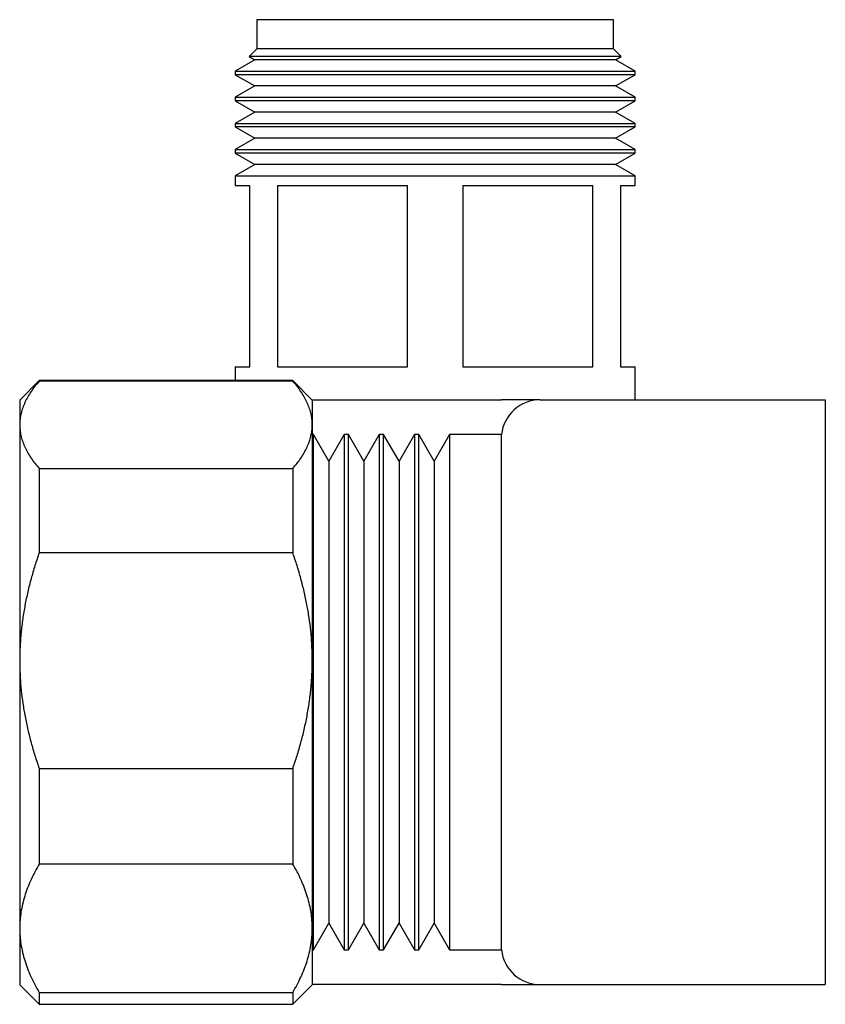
# Model space of a CAD drawing. Header units: millimetres. Extents: x 8 to 849, y 12 to 2010.
# Tile 45 of 113: x 156 to 197, y 1071 to 1121. Entities that reach past the tile are written whole.
import ezdxf

# ---------------------------------------------------------------- set-up
doc = ezdxf.new("R2010")
doc.units = ezdxf.units.MM

msp = doc.modelspace()

# ---------------------------------------------------------------- linework, layer by layer
at = {"color": 7, "linetype": 'Continuous', "lineweight": 30}
for p, q in [((167.871, 1121.395), (167.871, 1119.895)), ((186.171, 1121.395), (167.871, 1121.395)), ((186.171, 1119.895), (186.171, 1121.395)), ((167.871, 1119.895), (167.481, 1119.505)), ((186.171, 1119.895), (167.871, 1119.895)), ((186.562, 1119.505), (186.171, 1119.895)), ((167.778, 1119.334), (166.771, 1118.753)), ((167.481, 1119.505), (167.778, 1119.334)), ((177.021, 1119.505), (167.481, 1119.505)), ((186.265, 1119.334), (167.778, 1119.334)), ((186.562, 1119.505), (177.021, 1119.505)), ((186.265, 1119.334), (186.562, 1119.505)), ((187.271, 1118.753), (186.265, 1119.334)), ((166.771, 1118.753), (166.771, 1118.575)), ((166.771, 1118.753), (187.271, 1118.753)), ((166.771, 1118.575), (167.778, 1117.994)), ((177.021, 1118.575), (166.771, 1118.575)), ((187.271, 1118.575), (177.021, 1118.575)), ((186.265, 1117.994), (187.271, 1118.575)), ((187.271, 1118.575), (187.271, 1118.753)), ((167.778, 1117.994), (166.771, 1117.413)), ((186.265, 1117.994), (167.778, 1117.994)), ((187.271, 1117.413), (186.265, 1117.994)), ((166.771, 1117.413), (166.771, 1117.235)), ((166.771, 1117.413), (187.271, 1117.413)), ((187.271, 1117.235), (187.271, 1117.413)), ((166.771, 1117.235), (167.778, 1116.654)), ((177.021, 1117.235), (166.771, 1117.235)), ((187.271, 1117.235), (177.021, 1117.235)), ((186.265, 1116.654), (187.271, 1117.235)), ((167.778, 1116.654), (166.771, 1116.073)), ((186.265, 1116.654), (167.778, 1116.654)), ((187.271, 1116.073), (186.265, 1116.654)), ((166.771, 1116.073), (166.771, 1115.895)), ((166.771, 1116.073), (187.271, 1116.073)), ((166.771, 1115.895), (167.778, 1115.314)), ((177.021, 1115.895), (166.771, 1115.895)), ((187.271, 1115.895), (177.021, 1115.895)), ((186.265, 1115.314), (187.271, 1115.895)), ((187.271, 1115.895), (187.271, 1116.073)), ((167.778, 1115.314), (166.771, 1114.733)), ((186.265, 1115.314), (167.778, 1115.314)), ((187.271, 1114.733), (186.265, 1115.314)), ((166.771, 1114.733), (166.771, 1114.555)), ((166.771, 1114.733), (187.271, 1114.733)), ((166.771, 1114.555), (167.778, 1113.974)), ((177.021, 1114.555), (166.771, 1114.555)), ((187.271, 1114.555), (177.021, 1114.555)), ((186.265, 1113.974), (187.271, 1114.555)), ((187.271, 1114.555), (187.271, 1114.733)), ((167.778, 1113.974), (166.771, 1113.393)), ((186.265, 1113.974), (167.778, 1113.974)), ((187.271, 1113.393), (186.265, 1113.974)), ((166.771, 1113.393), (166.771, 1112.895)), ((166.771, 1113.393), (187.271, 1113.393)), ((187.271, 1112.895), (187.271, 1113.393)), ((166.771, 1112.895), (167.521, 1112.895)), ((167.521, 1103.595), (167.521, 1112.895)), ((168.938, 1112.895), (175.605, 1112.895)), ((168.938, 1112.895), (168.938, 1103.595)), ((175.605, 1103.595), (175.605, 1112.895)), ((178.438, 1112.895), (185.105, 1112.895)), ((178.438, 1112.895), (178.438, 1103.595)), ((185.105, 1103.595), (185.105, 1112.895)), ((186.521, 1112.895), (187.271, 1112.895)), ((186.521, 1112.895), (186.521, 1103.595)), ((166.771, 1103.595), (166.771, 1102.885)), ((166.771, 1103.595), (167.521, 1103.595)), ((168.938, 1103.595), (175.605, 1103.595)), ((178.438, 1103.595), (185.105, 1103.595)), ((186.521, 1103.595), (187.271, 1103.595)), ((187.271, 1101.895), (187.271, 1103.595)), ((156.721, 1102.885), (155.721, 1101.885)), ((169.721, 1102.885), (156.721, 1102.885)), ((156.721, 1102.885), (156.721, 1102.857)), ((169.721, 1102.857), (156.721, 1102.857)), ((170.721, 1101.885), (169.721, 1102.885)), ((169.721, 1102.885), (169.721, 1102.857)), ((155.721, 1101.885), (155.721, 1100.614)), ((170.711, 1101.895), (180.421, 1101.895)), ((170.721, 1101.885), (170.721, 1100.614)), ((182.4, 1101.895), (180.421, 1101.895)), ((182.409, 1101.895), (197.021, 1101.895)), ((182.409, 1101.895), (182.409, 1101.895)), ((197.021, 1101.895), (197.021, 1071.895)), ((155.721, 1100.614), (155.721, 1088.516)), ((170.721, 1100.614), (170.721, 1088.516)), ((170.779, 1100.116), (170.721, 1100.116)), ((171.567, 1098.751), (170.779, 1100.116)), ((170.779, 1073.675), (170.779, 1100.116)), ((172.355, 1100.116), (171.567, 1098.751)), ((172.579, 1100.116), (172.355, 1100.116)), ((172.355, 1100.116), (172.355, 1073.675)), ((173.367, 1098.751), (172.579, 1100.116)), ((172.579, 1073.675), (172.579, 1100.116)), ((174.155, 1100.116), (173.367, 1098.751)), ((174.379, 1100.116), (174.155, 1100.116)), ((174.155, 1100.116), (174.155, 1073.675)), ((175.167, 1098.751), (174.379, 1100.116)), ((174.379, 1073.675), (174.379, 1100.116)), ((175.955, 1100.116), (175.167, 1098.751)), ((176.179, 1100.116), (175.955, 1100.116)), ((175.955, 1100.116), (175.955, 1073.675)), ((176.967, 1098.751), (176.179, 1100.116)), ((176.179, 1073.675), (176.179, 1100.116)), ((177.755, 1100.116), (176.967, 1098.751)), ((180.421, 1100.116), (177.755, 1100.116)), ((177.755, 1100.116), (177.755, 1073.675)), ((180.421, 1073.675), (180.421, 1100.116)), ((171.567, 1098.751), (171.567, 1075.04)), ((173.367, 1098.751), (173.367, 1075.04)), ((175.167, 1098.751), (175.167, 1075.04)), ((176.967, 1098.751), (176.967, 1075.04)), ((156.721, 1098.371), (156.721, 1094.051)), ((156.721, 1098.371), (169.721, 1098.371)), ((169.721, 1098.371), (169.721, 1094.051)), ((169.721, 1094.051), (156.721, 1094.051)), ((155.721, 1088.516), (155.721, 1074.787)), ((170.721, 1088.516), (170.721, 1074.787)), ((156.721, 1082.981), (169.721, 1082.981)), ((156.721, 1082.981), (156.721, 1078.079)), ((169.721, 1082.981), (169.721, 1078.079)), ((169.721, 1078.079), (156.721, 1078.079)), ((170.779, 1073.675), (171.567, 1075.04)), ((171.567, 1075.04), (172.355, 1073.675)), ((172.579, 1073.675), (173.367, 1075.04)), ((173.367, 1075.04), (174.155, 1073.675)), ((174.379, 1073.675), (175.167, 1075.04)), ((175.167, 1075.04), (175.955, 1073.675)), ((176.179, 1073.675), (176.967, 1075.04)), ((176.967, 1075.04), (177.755, 1073.675)), ((155.721, 1074.787), (155.721, 1071.885)), ((170.721, 1074.787), (170.721, 1071.885)), ((170.721, 1073.675), (170.779, 1073.675)), ((172.355, 1073.675), (172.579, 1073.675)), ((174.155, 1073.675), (174.379, 1073.675)), ((175.955, 1073.675), (176.179, 1073.675)), ((177.755, 1073.675), (180.421, 1073.675)), ((155.721, 1071.885), (156.721, 1070.885)), ((169.721, 1070.885), (170.721, 1071.885)), ((180.421, 1071.895), (170.721, 1071.895)), ((180.421, 1071.895), (182.404, 1071.895)), ((182.409, 1071.895), (197.021, 1071.895)), ((182.409, 1071.895), (182.409, 1071.895)), ((156.721, 1071.496), (169.721, 1071.496)), ((156.721, 1071.496), (156.721, 1070.885)), ((169.721, 1071.496), (169.721, 1070.885)), ((156.721, 1070.885), (169.721, 1070.885))]:
    msp.add_line(p, q, dxfattribs=at)
for centre, start, end in [((182.409, 1099.895), 89.9994, 173.7092), ((182.409, 1099.895), 90, 173.6703), ((182.409, 1073.895), 186.3151, 270.0006), ((182.409, 1073.895), 186.3297, 270)]:
    msp.add_arc(centre, 2, start, end, dxfattribs=at)
for points, knots in [([(156.721, 1102.857), (156.647, 1102.768), (156.498, 1102.59), (156.303, 1102.319), (156.132, 1102.045), (155.987, 1101.766), (155.87, 1101.483), (155.785, 1101.195), (155.732, 1100.905), (155.725, 1100.711), (155.721, 1100.614)], [0, 0, 0, 0, 0.122973, 0.245942, 0.369581, 0.493217, 0.619375, 0.745529, 0.872765, 1, 1, 1, 1]), ([(170.721, 1100.614), (170.721, 1100.64), (170.72, 1100.757), (170.701, 1100.964), (170.647, 1101.235), (170.564, 1101.506), (170.451, 1101.778), (170.309, 1102.05), (170.139, 1102.321), (169.945, 1102.591), (169.796, 1102.768), (169.721, 1102.857)], [0, 0, 0, 0, 0.034085, 0.152699, 0.271315, 0.390844, 0.510376, 0.632431, 0.75449, 0.877243, 1, 1, 1, 1]), ([(155.721, 1100.614), (155.722, 1100.588), (155.723, 1100.471), (155.742, 1100.264), (155.795, 1099.993), (155.879, 1099.722), (155.992, 1099.45), (156.134, 1099.178), (156.304, 1098.907), (156.498, 1098.637), (156.647, 1098.459), (156.721, 1098.371)], [0, 0, 0, 0, 0.034085, 0.152699, 0.271315, 0.390844, 0.510376, 0.632431, 0.75449, 0.877243, 1, 1, 1, 1]), ([(169.721, 1098.371), (169.796, 1098.46), (169.945, 1098.637), (170.14, 1098.909), (170.311, 1099.183), (170.456, 1099.462), (170.573, 1099.745), (170.657, 1100.033), (170.711, 1100.323), (170.718, 1100.517), (170.721, 1100.614)], [0, 0, 0, 0, 0.122973, 0.245942, 0.369581, 0.493217, 0.619375, 0.745529, 0.872765, 1, 1, 1, 1]), ([(156.721, 1094.051), (156.647, 1093.831), (156.498, 1093.392), (156.303, 1092.723), (156.132, 1092.047), (155.987, 1091.359), (155.87, 1090.66), (155.785, 1089.95), (155.732, 1089.235), (155.725, 1088.755), (155.721, 1088.516)], [0, 0, 0, 0, 0.122973, 0.245942, 0.369581, 0.493217, 0.619375, 0.745529, 0.872765, 1, 1, 1, 1]), ([(170.721, 1088.516), (170.721, 1088.58), (170.72, 1088.868), (170.701, 1089.378), (170.647, 1090.048), (170.564, 1090.717), (170.451, 1091.388), (170.309, 1092.058), (170.139, 1092.728), (169.945, 1093.393), (169.796, 1093.831), (169.721, 1094.051)], [0, 0, 0, 0, 0.034085, 0.152699, 0.271315, 0.390844, 0.510376, 0.632431, 0.75449, 0.877243, 1, 1, 1, 1]), ([(155.721, 1088.516), (155.722, 1088.452), (155.723, 1088.164), (155.742, 1087.653), (155.795, 1086.983), (155.879, 1086.315), (155.992, 1085.644), (156.134, 1084.973), (156.304, 1084.303), (156.498, 1083.638), (156.647, 1083.2), (156.721, 1082.981)], [0, 0, 0, 0, 0.034085, 0.152699, 0.271315, 0.390844, 0.510376, 0.632431, 0.75449, 0.877243, 1, 1, 1, 1]), ([(169.721, 1082.981), (169.796, 1083.2), (169.945, 1083.639), (170.14, 1084.308), (170.311, 1084.984), (170.456, 1085.673), (170.573, 1086.372), (170.657, 1087.082), (170.711, 1087.797), (170.718, 1088.276), (170.721, 1088.516)], [0, 0, 0, 0, 0.122973, 0.245942, 0.369581, 0.493217, 0.619375, 0.745529, 0.872765, 1, 1, 1, 1]), ([(156.721, 1078.079), (156.649, 1077.952), (156.504, 1077.699), (156.314, 1077.314), (156.146, 1076.924), (156.003, 1076.528), (155.886, 1076.126), (155.798, 1075.717), (155.742, 1075.306), (155.723, 1074.995), (155.722, 1074.822), (155.721, 1074.787)], [0, 0, 0, 0, 0.119246, 0.238489, 0.358338, 0.478183, 0.600299, 0.722411, 0.845493, 0.968574, 1, 1, 1, 1]), ([(170.721, 1074.787), (170.721, 1074.822), (170.72, 1074.991), (170.702, 1075.292), (170.649, 1075.692), (170.565, 1076.09), (170.452, 1076.491), (170.31, 1076.89), (170.14, 1077.29), (169.945, 1077.687), (169.796, 1077.948), (169.721, 1078.079)], [0, 0, 0, 0, 0.031426, 0.150353, 0.269282, 0.389133, 0.508986, 0.631385, 0.753788, 0.876892, 1, 1, 1, 1]), ([(155.721, 1074.787), (155.725, 1074.65), (155.731, 1074.375), (155.781, 1073.963), (155.861, 1073.551), (155.974, 1073.138), (156.117, 1072.724), (156.291, 1072.311), (156.49, 1071.901), (156.644, 1071.631), (156.721, 1071.496)], [0, 0, 0, 0, 0.122618, 0.245238, 0.368878, 0.492521, 0.618996, 0.745475, 0.872735, 1, 1, 1, 1]), ([(169.721, 1071.496), (169.796, 1071.626), (169.945, 1071.887), (170.14, 1072.285), (170.311, 1072.687), (170.456, 1073.096), (170.573, 1073.512), (170.657, 1073.934), (170.711, 1074.36), (170.718, 1074.645), (170.721, 1074.787)], [0, 0, 0, 0, 0.122973, 0.245942, 0.369581, 0.493217, 0.619375, 0.745529, 0.872765, 1, 1, 1, 1])]:
    msp.add_open_spline(points, degree=3, knots=knots, dxfattribs=at)

doc.saveas('drawing.dxf')
